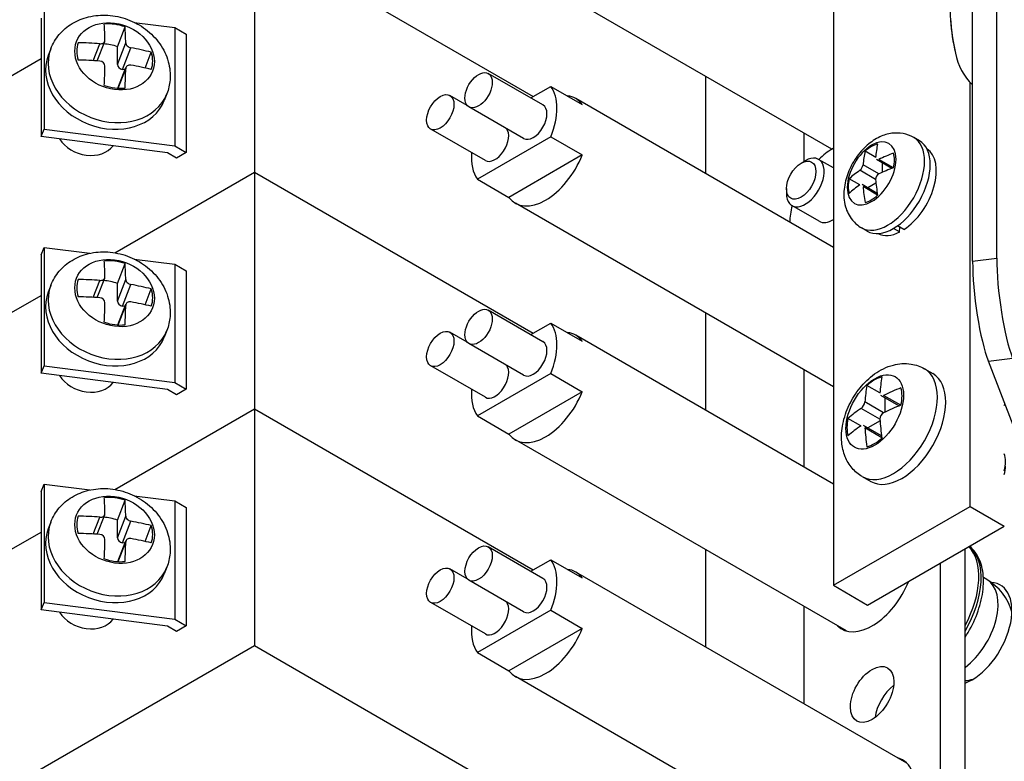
# Model space of a CAD drawing. Header units: inches. Extents: x 0 to 44.1, y 0 to 28.2.
# Tile 16 of 25: x 32.7 to 34.9, y 16.4 to 18.1. Entities that reach past the tile are written whole.
import ezdxf

# ---------------------------------------------------------------- set-up
doc = ezdxf.new("R2010")
doc.units = ezdxf.units.IN
doc.header["$LTSCALE"] = 0.5
doc.header["$MEASUREMENT"] = 0
doc.layers.add('AM_VIS', color=7, linetype='Continuous', lineweight=30)

msp = doc.modelspace()

# ---------------------------------------------------------------- linework, layer by layer
at = {"layer": 'AM_VIS', "color": 31}
for p, q in [((34.8183, 17.5276), (34.8183, 23.1537)), ((34.873, 17.5346), (34.873, 23.1608)), ((34.8183, 17.5276), (34.873, 17.5346)), ((34.8542, 17.3012), (34.9089, 17.3082)), ((34.9139, 17.1471), (34.8542, 17.3012))]:
    msp.add_line(p, q, dxfattribs=at)
at = {"layer": 'AM_VIS', "color": 52}
for p, q in [((34.5034, 21.6165), (34.5034, 16.7941)), ((34.8128, 16.9727), (34.8128, 17.9316)), ((34.5034, 16.7941), (34.8128, 16.9727)), ((34.8128, 16.9727), (34.8901, 16.928)), ((34.5808, 16.7494), (34.8901, 16.928)), ((34.5034, 16.7941), (34.5808, 16.7494))]:
    msp.add_line(p, q, dxfattribs=at)
at = {"layer": 'AM_VIS', "color": 181}
for p, q in [((33.193, 18.2651), (33.8241, 17.9007)), ((32.0607, 17.6113), (32.7102, 17.9864)), ((34.2139, 17.9465), (34.2139, 17.7264))]:
    msp.add_line(p, q, dxfattribs=at)
at = {"layer": 'AM_VIS', "color": 201}
for p, q in [((33.193, 18.2651), (33.8241, 17.9007)), ((33.193, 18.2651), (33.193, 17.7293)), ((32.7168, 18.095), (32.7168, 17.8271)), ((32.7102, 18.078), (32.7102, 17.8101)), ((32.9212, 18.0685), (33.0125, 18.0567)), ((33.0125, 18.0567), (33.0383, 18.0418)), ((33.0125, 18.0567), (33.0125, 17.7888)), ((33.0383, 18.0418), (33.0383, 17.7739)), ((32.0607, 17.6113), (32.7102, 17.9864)), ((32.7102, 17.8101), (32.7168, 17.8271)), ((32.7168, 17.8271), (33.0125, 17.7888)), ((32.9964, 17.7731), (32.7102, 17.8101)), ((33.0125, 17.7888), (33.0383, 17.7739)), ((33.0167, 17.7614), (32.9964, 17.7731)), ((33.0383, 17.7739), (33.0167, 17.7614)), ((32.8771, 17.5469), (33.193, 17.7293)), ((32.8771, 17.5469), (33.193, 17.7293)), ((33.193, 17.7293), (33.8241, 17.3649)), ((33.193, 17.7293), (33.8241, 17.3649)), ((33.193, 17.7293), (33.193, 17.1934)), ((32.7102, 17.5422), (32.7168, 17.5591)), ((32.7102, 17.5422), (32.7102, 17.2743)), ((32.7168, 17.5591), (32.7168, 17.2912)), ((32.7168, 17.5591), (32.8206, 17.5457)), ((32.9212, 17.5327), (33.0125, 17.5209)), ((33.0125, 17.5209), (33.0383, 17.506)), ((33.0125, 17.5209), (33.0125, 17.253)), ((33.0383, 17.506), (33.0383, 17.2381)), ((32.0607, 17.0755), (32.7102, 17.4505)), ((32.0607, 17.0755), (32.7102, 17.4505)), ((34.2139, 17.4107), (34.2139, 17.1906)), ((32.7102, 17.2743), (32.7168, 17.2912)), ((32.9964, 17.2373), (32.7102, 17.2743)), ((32.7168, 17.2912), (33.0125, 17.253)), ((33.0125, 17.253), (33.0383, 17.2381)), ((33.0167, 17.2256), (32.9964, 17.2373)), ((33.0383, 17.2381), (33.0167, 17.2256)), ((32.8771, 17.0111), (33.193, 17.1934)), ((32.8771, 17.0111), (33.193, 17.1934)), ((33.193, 17.1934), (33.8241, 16.8291)), ((33.193, 17.1934), (33.8241, 16.8291)), ((33.193, 17.1934), (33.193, 16.6576)), ((32.7102, 17.0064), (32.7168, 17.0233)), ((32.7102, 17.0064), (32.7102, 16.7385)), ((32.7168, 17.0233), (32.7168, 16.7554)), ((32.7168, 17.0233), (32.8206, 17.0099)), ((32.9212, 16.9969), (33.0125, 16.9851)), ((33.0125, 16.9851), (33.0383, 16.9702)), ((33.0125, 16.9851), (33.0125, 16.7172)), ((33.0383, 16.9702), (33.0383, 16.7023)), ((32.0607, 16.5397), (32.7102, 16.9147)), ((32.0607, 16.5397), (32.7102, 16.9147)), ((34.2139, 16.8748), (34.2139, 16.6547)), ((32.7102, 16.7385), (32.7168, 16.7554)), ((32.9964, 16.7014), (32.7102, 16.7385)), ((32.7168, 16.7554), (33.0125, 16.7172)), ((33.0125, 16.7172), (33.0383, 16.7023)), ((33.0167, 16.6898), (32.9964, 16.7014)), ((33.0383, 16.7023), (33.0167, 16.6898)), ((32.0607, 16.0039), (33.193, 16.6576)), ((33.193, 16.6576), (34.2139, 16.0682))]:
    msp.add_line(p, q, dxfattribs=at)
at = {"layer": 'AM_VIS', "color": 132}
for p, q in [((34.4999, 17.7814), (33.7836, 18.1949)), ((32.8828, 18.0133), (32.9002, 18.0583)), ((32.7322, 18.0088), (32.7263, 17.9937)), ((32.8282, 17.9818), (32.843, 18.02)), ((32.8371, 17.9812), (32.8543, 18.0256)), ((32.8828, 17.9735), (32.9017, 18.0222)), ((32.8828, 17.9735), (32.8828, 18.0133)), ((32.8945, 17.9622), (32.9134, 18.0109)), ((32.9456, 17.9651), (32.9595, 18.001)), ((32.8841, 17.9194), (32.9023, 17.9663)), ((32.8846, 17.9194), (32.9017, 17.9634)), ((32.9004, 17.9614), (32.8945, 17.9622)), ((33.846, 17.8815), (33.7222, 17.9529)), ((33.8183, 17.8974), (33.8638, 17.9237)), ((33.8638, 17.9237), (33.935, 17.8826)), ((32.9948, 17.9069), (32.989, 17.8919)), ((33.6746, 17.8804), (33.6356, 17.9029)), ((34.5034, 17.5592), (33.9203, 17.8959)), ((33.8022, 17.8057), (33.6785, 17.8771)), ((33.7156, 17.7557), (33.5919, 17.8271)), ((33.8638, 17.8094), (33.6977, 17.7135)), ((33.8638, 17.8094), (33.935, 17.7683)), ((33.935, 17.7683), (33.7689, 17.6724)), ((33.6977, 17.7135), (33.7689, 17.6724)), ((34.5034, 17.2435), (33.7836, 17.6591)), ((32.8828, 17.4775), (32.9002, 17.5225)), ((32.7322, 17.4729), (32.7263, 17.4579)), ((32.8282, 17.446), (32.843, 17.4842)), ((32.8371, 17.4454), (32.8543, 17.4898)), ((32.8828, 17.4377), (32.9017, 17.4864)), ((32.8828, 17.4377), (32.8828, 17.4775)), ((32.8945, 17.4264), (32.9134, 17.4751)), ((32.9456, 17.4293), (32.9595, 17.4652)), ((32.8841, 17.3836), (32.9023, 17.4305)), ((32.8846, 17.3835), (32.9017, 17.4275)), ((32.9004, 17.4256), (32.8945, 17.4264)), ((33.846, 17.3456), (33.7222, 17.4171)), ((33.8183, 17.3616), (33.8638, 17.3879)), ((33.8638, 17.3879), (33.935, 17.3468)), ((32.9948, 17.3711), (32.989, 17.356)), ((33.6746, 17.3446), (33.6356, 17.3671)), ((34.5034, 17.0234), (33.9203, 17.3601)), ((33.8022, 17.2699), (33.6785, 17.3413)), ((33.7156, 17.2199), (33.5919, 17.2913)), ((33.8638, 17.2735), (33.6977, 17.1777)), ((33.8638, 17.2735), (33.935, 17.2325)), ((34.7097, 17.2842), (34.7285, 17.2733)), ((33.935, 17.2325), (33.7689, 17.1366)), ((34.6086, 17.2295), (34.5793, 17.2464)), ((34.617, 17.1848), (34.5745, 17.2093)), ((34.6515, 17.2001), (34.6107, 17.2236)), ((34.6557, 17.2018), (34.617, 17.2241)), ((34.6201, 17.2182), (34.6201, 17.1863)), ((34.6085, 17.1701), (34.566, 17.1946)), ((33.6977, 17.1777), (33.7689, 17.1366)), ((34.5656, 17.1551), (34.5363, 17.172)), ((34.6088, 17.1667), (34.5811, 17.1507)), ((34.6125, 17.1326), (34.5718, 17.1561)), ((34.6132, 17.1281), (34.5745, 17.1505)), ((34.5328, 16.6907), (33.7836, 17.1233)), ((34.5688, 17.0402), (34.5877, 17.0293)), ((32.8828, 16.9417), (32.9002, 16.9866)), ((32.7322, 16.9371), (32.7263, 16.9221)), ((32.8282, 16.9102), (32.843, 16.9484)), ((32.8371, 16.9096), (32.8543, 16.954)), ((32.8828, 16.9019), (32.9017, 16.9506)), ((32.8828, 16.9019), (32.8828, 16.9417)), ((32.8945, 16.8905), (32.9134, 16.9393)), ((32.9456, 16.8934), (32.9595, 16.9293)), ((32.8841, 16.8477), (32.9023, 16.8947)), ((32.8846, 16.8477), (32.9017, 16.8917)), ((32.9004, 16.8898), (32.8945, 16.8905)), ((33.846, 16.8098), (33.7222, 16.8813)), ((33.8183, 16.8258), (33.8638, 16.852)), ((33.8638, 16.852), (33.935, 16.8109)), ((32.9948, 16.8352), (32.989, 16.8202)), ((33.6746, 16.8088), (33.6356, 16.8313)), ((34.6696, 16.3917), (33.9203, 16.8242)), ((33.8022, 16.734), (33.6785, 16.8055)), ((34.8505, 16.8071), (34.8428, 16.8116)), ((33.7156, 16.684), (33.5919, 16.7555)), ((33.8638, 16.7377), (33.6977, 16.6418)), ((33.8638, 16.7377), (33.935, 16.6966)), ((33.935, 16.6966), (33.7689, 16.6007)), ((33.6977, 16.6418), (33.7689, 16.6007)), ((34.5328, 16.1549), (33.7836, 16.5874))]:
    msp.add_line(p, q, dxfattribs=at)
at = {"layer": 'AM_VIS', "color": 161}
for p, q in [((34.4363, 17.8181), (34.4363, 17.7534)), ((34.698, 17.8005), (34.685, 17.808)), ((34.599, 17.7629), (34.5749, 17.7767)), ((34.6061, 17.7254), (34.5704, 17.746)), ((34.6354, 17.7379), (34.6007, 17.758)), ((34.639, 17.7393), (34.6061, 17.7583)), ((34.6139, 17.7504), (34.6139, 17.729)), ((34.5989, 17.713), (34.5633, 17.7336)), ((34.5629, 17.7005), (34.5389, 17.7143)), ((34.6027, 17.6813), (34.5681, 17.7014)), ((34.6034, 17.6776), (34.5704, 17.6966)), ((34.5997, 17.7045), (34.5812, 17.6938)), ((34.5799, 17.5959), (34.5669, 17.6034)), ((34.4363, 17.2823), (34.4363, 17.0622)), ((34.8013, 16.0684), (34.8013, 16.8767)), ((34.7456, 16.1006), (34.7456, 16.8446)), ((34.4363, 16.7464), (34.4363, 16.5264))]:
    msp.add_line(p, q, dxfattribs=at)
at = {"layer": 'AM_VIS', "color": 33}
for p, q in [((34.5012, 17.7822), (34.5034, 17.7834)), ((34.5026, 17.5597), (34.5034, 17.5602))]:
    msp.add_line(p, q, dxfattribs=at)
at = {"layer": 'AM_VIS', "color": 203}
for p, q in [((34.4304, 17.75), (34.4397, 17.7554)), ((34.5034, 17.739), (34.4699, 17.7583)), ((34.397, 17.6921), (34.397, 17.6814)), ((34.471, 17.6183), (34.4095, 17.6538))]:
    msp.add_line(p, q, dxfattribs=at)
at = {"layer": 'AM_VIS', "color": 73}
for p, q in [((34.6629, 17.5997), (34.6486, 17.6079)), ((34.6533, 17.5941), (34.6539, 17.6049)), ((34.6533, 17.5941), (34.6395, 17.6021))]:
    msp.add_line(p, q, dxfattribs=at)
at = {"layer": 'AM_VIS', "color": 132}
for centre, radius, start, end in [((35.2136, 18.1028), 0.4463, 183.7836, 193.4691), ((34.9021, 18.0187), 0.124, 189.1694, 227.5046), ((32.8427, 17.9686), 0.0121, 3.6546, 88.327), ((32.8427, 17.4328), 0.0121, 3.6546, 88.327), ((34.5526, 17.2122), 0.0221, 307.3443, 352.6557), ((34.625, 17.1704), 0.0165, 118.9316, 181.0684), ((32.8427, 16.897), 0.0121, 3.6546, 88.327), ((34.789, 16.7007), 0.1229, 15.753, 60), ((34.789, 16.7007), 0.1229, 275.7508, 284.247)]:
    msp.add_arc(centre, radius, start, end, dxfattribs=at)
at = {"layer": 'AM_VIS', "color": 161}
for centre, radius, start, end in [((34.5516, 17.7486), 0.019, 307.9516, 352.0484), ((34.6125, 17.7134), 0.0136, 118.3467, 181.6533)]:
    msp.add_arc(centre, radius, start, end, dxfattribs=at)
at = {"layer": 'AM_VIS', "color": 132}
for centre, major_axis, ratio, start_param, end_param in [((32.8766, 17.9916), (0.086, -0.0334), 0.796765, 1.870511, 8.153696), ((34.7876, 18.0478), (0.0118, -0.0915), 0.178415, 4.172519, 5.252259), ((32.8768, 17.9921), (0.0822, -0.0319), 0.796765, 1.594284, 2.146737), ((32.7577, 17.7486), (-0.0571, -0.4419), 0.178415, 2.278879, 2.389368), ((32.8047, 17.7426), (-0.0571, -0.4419), 0.178415, 2.278879, 2.389368), ((32.8635, 17.9578), (0.1313, -0.0509), 0.796765, 3.141593, 6.283185), ((32.8768, 17.9921), (0.0822, -0.0319), 0.796765, 3.16508, 3.717534), ((32.7812, 17.7652), (0.4456, 0), 0.57735, 1.431532, 1.54202), ((32.8593, 17.9471), (0.0822, -0.0319), 0.796765, 1.594284, 1.955488), ((32.7812, 17.7652), (0.4456, 0), 0.57735, 1.158993, 1.269481), ((32.8577, 17.9428), (0.1313, -0.0509), 0.796765, 3.141593, 6.283185), ((32.7812, 17.726), (0.4456, 0), 0.57735, 1.431532, 1.54202), ((32.8768, 17.9921), (0.0822, -0.0319), 0.796765, 0.023488, 0.575941), ((32.7577, 17.7486), (-0.0571, -0.4419), 0.178415, 2.00634, 2.116829), ((32.8945, 17.972), (0.0112, -0.0043), 0.796765, 3.441307, 5.012103), ((32.8047, 17.7426), (-0.0571, -0.4419), 0.178415, 2.00634, 2.116829), ((32.7812, 17.726), (0.4456, 0), 0.57735, 1.158993, 1.269481), ((33.7004, 17.915), (0.0219, 0.0379), 0.57735, 2.356194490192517, 8.639379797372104), ((32.8768, 17.9921), (0.0822, -0.0319), 0.796765, 4.735877, 5.28833), ((33.7808, 17.8186), (0.0684, 0.1184), 0.57735, 4.960276, 6.035299), ((33.6137, 17.865), (0.0219, 0.0379), 0.57735, 2.356194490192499, 8.639379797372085), ((33.8519, 17.7775), (0.0684, 0.1184), 0.57735, 6.035299, 6.531072), ((33.8241, 17.8436), (0.0219, 0.0379), 0.57735, 3.141593, 6.283185), ((33.7375, 17.7936), (0.0219, 0.0379), 0.57735, 3.141593, 6.082343), ((32.8125, 17.8265), (0.0669, -0.0259), 0.796765, 3.970533, 6.053674), ((33.7808, 17.8186), (0.0684, 0.1184), 0.57735, 2.261116, 2.893706), ((33.8519, 17.7775), (0.0684, 0.1184), 0.57735, 2.893706, 4.960276), ((32.8766, 17.4558), (0.086, -0.0334), 0.796765, 1.870511, 8.153696), ((32.8768, 17.4562), (0.0822, -0.0319), 0.796765, 1.594284, 2.146737), ((32.7577, 17.2128), (-0.0571, -0.4419), 0.178415, 2.278879, 2.389368), ((32.8047, 17.2067), (-0.0571, -0.4419), 0.178415, 2.278879, 2.389368), ((32.8635, 17.422), (0.1313, -0.0509), 0.796765, 3.141593, 6.283185), ((32.8768, 17.4562), (0.0822, -0.0319), 0.796765, 3.16508, 3.717534), ((32.7812, 17.2294), (0.4456, 0), 0.57735, 1.431532, 1.54202), ((32.8593, 17.4113), (0.0822, -0.0319), 0.796765, 1.594284, 1.955488), ((32.7812, 17.2294), (0.4456, 0), 0.57735, 1.158993, 1.269481), ((32.8577, 17.407), (0.1313, -0.0509), 0.796765, 3.141593, 6.283185), ((32.8768, 17.4562), (0.0822, -0.0319), 0.796765, 0.023488, 0.575941), ((32.7812, 17.1901), (0.4456, 0), 0.57735, 1.431532, 1.54202), ((32.7577, 17.2128), (-0.0571, -0.4419), 0.178415, 2.00634, 2.116829), ((32.8945, 17.4362), (0.0112, -0.0043), 0.796765, 3.441307, 5.012103), ((32.8047, 17.2067), (-0.0571, -0.4419), 0.178415, 2.00634, 2.116829), ((32.7812, 17.1901), (0.4456, 0), 0.57735, 1.158993, 1.269481), ((33.7004, 17.3792), (0.0219, 0.0379), 0.57735, 2.356194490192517, 8.639379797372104), ((32.8768, 17.4562), (0.0822, -0.0319), 0.796765, 4.735877, 5.28833), ((33.7808, 17.2828), (0.0684, 0.1184), 0.57735, 4.960276, 6.035299), ((33.6137, 17.3292), (0.0219, 0.0379), 0.57735, 2.356194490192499, 8.639379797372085), ((33.8519, 17.2417), (0.0684, 0.1184), 0.57735, 6.035299, 6.531072), ((33.8241, 17.3078), (0.0219, 0.0379), 0.57735, 3.141593, 6.283185), ((33.7375, 17.2577), (0.0219, 0.0379), 0.57735, 3.141593, 6.082343), ((34.5969, 17.1866), (0.0461, 0.0799), 0.57735, 2.356194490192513, 8.639379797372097), ((34.6392, 17.1622), (0.0704, 0.122), 0.57735, 3.141593, 6.283185), ((34.6581, 17.1513), (0.0704, 0.122), 0.57735, 3.141593, 6.283185), ((32.8125, 17.2906), (0.0669, -0.0259), 0.796765, 3.970533, 6.053674), ((34.5963, 17.187), (0.0441, 0.0763), 0.57735, 0.509172, 1.061625), ((34.9226, 17.0182), (0.2228, -0.3859), 0.57735, 3.735477, 3.845965), ((33.7808, 17.2828), (0.0684, 0.1184), 0.57735, 2.261116, 2.893706), ((33.8519, 17.2417), (0.0684, 0.1184), 0.57735, 2.893706, 4.960276), ((34.8886, 16.9986), (0.2228, -0.3859), 0.57735, 3.735477, 3.845965), ((34.9056, 17.028), (0.4456, 0), 0.57735, 2.164681, 2.275169), ((34.5963, 17.187), (0.0441, 0.0763), 0.57735, 5.221561, 5.774014), ((34.9056, 17.028), (0.4456, 0), 0.57735, 2.43722, 2.547708), ((34.9056, 16.9888), (0.4456, 0), 0.57735, 2.164681, 2.275169), ((34.5963, 17.187), (0.0441, 0.0763), 0.57735, 2.079968, 2.632421), ((34.9226, 17.0182), (0.2228, -0.3859), 0.57735, 4.008016, 4.118505), ((34.9056, 16.9888), (0.4456, 0), 0.57735, 2.43722, 2.547708), ((34.8886, 16.9986), (0.2228, -0.3859), 0.57735, 4.008016, 4.118505), ((34.5963, 17.187), (0.0441, 0.0763), 0.57735, 3.650764, 4.203217), ((34.8422, 17.045), (0.0359, 0.0621), 0.57735, 5.164958, 5.830616), ((34.8515, 17.0397), (0.0293, 0.0508), 0.57735, 5.129196, 5.497787), ((32.8766, 16.9199), (0.086, -0.0334), 0.796765, 1.870511, 8.153696), ((32.8768, 16.9204), (0.0822, -0.0319), 0.796765, 1.594284, 2.146737), ((32.7577, 16.677), (-0.0571, -0.4419), 0.178415, 2.278879, 2.389368), ((32.8047, 16.6709), (-0.0571, -0.4419), 0.178415, 2.278879, 2.389368), ((32.8635, 16.8862), (0.1313, -0.0509), 0.796765, 3.141593, 6.283185), ((32.8768, 16.9204), (0.0822, -0.0319), 0.796765, 3.16508, 3.717534), ((32.7812, 16.6936), (0.4456, 0), 0.57735, 1.431532, 1.54202), ((32.8593, 16.8755), (0.0822, -0.0319), 0.796765, 1.594284, 1.955488), ((32.7812, 16.6936), (0.4456, 0), 0.57735, 1.158993, 1.269481), ((32.8577, 16.8711), (0.1313, -0.0509), 0.796765, 3.141593, 6.283185), ((32.8768, 16.9204), (0.0822, -0.0319), 0.796765, 0.023488, 0.575941), ((32.7812, 16.6543), (0.4456, 0), 0.57735, 1.431532, 1.54202), ((32.7577, 16.677), (-0.0571, -0.4419), 0.178415, 2.00634, 2.116829), ((32.8945, 16.9004), (0.0112, -0.0043), 0.796765, 3.441307, 5.012103), ((32.8047, 16.6709), (-0.0571, -0.4419), 0.178415, 2.00634, 2.116829), ((32.7812, 16.6543), (0.4456, 0), 0.57735, 1.158993, 1.269481), ((33.7004, 16.8434), (0.0219, 0.0379), 0.57735, 2.356194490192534, 8.63937979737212), ((34.7181, 16.7416), (0.0847, 0.1466), 0.57735, 4.69489, 6.179973), ((34.7127, 16.7447), (0.0847, 0.1466), 0.57735, 4.760642, 6.122329), ((32.8768, 16.9204), (0.0822, -0.0319), 0.796765, 4.735877, 5.28833), ((33.7808, 16.7469), (0.0684, 0.1184), 0.57735, 4.960276, 6.035299), ((33.6137, 16.7934), (0.0219, 0.0379), 0.57735, 2.356194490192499, 8.639379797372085), ((33.8519, 16.7058), (0.0684, 0.1184), 0.57735, 6.035299, 6.531072), ((33.8241, 16.7719), (0.0219, 0.0379), 0.57735, 3.141593, 6.283185), ((34.789, 16.7007), (0.0615, 0.1065), 0.57735, 4.069178, 6.283185), ((33.7375, 16.7219), (0.0219, 0.0379), 0.57735, 3.141593, 6.082343), ((32.8125, 16.7548), (0.0669, -0.0259), 0.796765, 3.970533, 6.053674), ((33.7808, 16.7469), (0.0684, 0.1184), 0.57735, 2.261116, 2.893706), ((33.8519, 16.7058), (0.0684, 0.1184), 0.57735, 2.893706, 4.960276)]:
    msp.add_ellipse(centre, major_axis=major_axis, ratio=ratio, start_param=start_param, end_param=end_param, dxfattribs=at)
at = {"layer": 'AM_VIS', "color": 161}
for centre, major_axis, start_param, end_param in [((34.5899, 17.7265), (0.0391, 0.0677), 5.497787, 11.780972), ((34.626, 17.7057), (0.0591, 0.1023), 3.141593, 6.283185), ((34.5892, 17.7269), (0.037, 0.064), 0.509172, 1.061625), ((34.6389, 17.6982), (0.0591, 0.1023), 3.141593, 6.283185), ((34.8295, 17.6046), (0.1638, -0.2836), 3.708089, 3.834521), ((34.801, 17.5881), (0.1638, -0.2836), 3.708089, 3.834521), ((34.8153, 17.6128), (0.3275, 0), 2.137292, 2.263725), ((34.5892, 17.7269), (0.037, 0.064), 5.221561, 5.774014), ((34.8153, 17.5799), (0.3275, 0), 2.137292, 2.263725), ((34.8153, 17.6128), (0.3275, 0), 2.448664, 2.575097), ((34.5892, 17.7269), (0.037, 0.064), 2.079968, 2.632421), ((34.8153, 17.5799), (0.3275, 0), 2.448664, 2.575097), ((34.801, 17.5881), (0.1638, -0.2836), 4.01946, 4.145893), ((34.8295, 17.6046), (0.1638, -0.2836), 4.01946, 4.145893), ((34.5892, 17.7269), (0.037, 0.064), 3.650764, 4.203217), ((34.5909, 16.815), (0.0691, 0.1197), 2.99262, 4.940306), ((34.5909, 16.5471), (0.0348, 0.0602), 2.356194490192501, 8.639379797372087), ((34.6466, 16.5149), (0.0348, 0.0602), 0.928126, 2.213467), ((34.5909, 16.2792), (0.0691, 0.1197), 2.99262, 6.432158)]:
    msp.add_ellipse(centre, major_axis=major_axis, ratio=0.57735, start_param=start_param, end_param=end_param, dxfattribs=at)
at = {"layer": 'AM_VIS', "color": 33}
for major_axis, start_param, end_param in [((0.0684, 0.1184), 0.762661, 0.785398), ((0.0684, 0.1184), 0.785398, 1.113415), ((0.0684, 0.1184), 2.028178, 2.34208), ((0.0302, 0.0523), 3.141593, 3.978498), ((0.0684, 0.1184), 3.941105, 3.949728)]:
    msp.add_ellipse((34.5012, 17.6705), major_axis=major_axis, ratio=0.57735, start_param=start_param, end_param=end_param, dxfattribs=at)
at = {"layer": 'AM_VIS', "color": 203}
for centre, major_axis, start_param, end_param in [((34.4397, 17.7061), (0.0302, 0.0523), 2.356194, 7.068583), ((34.4304, 17.7114), (0.0236, 0.0409), 5.497787, 11.780972), ((34.8171, 17.2202), (0.0638, 0.1105), 4.869806, 4.898938), ((34.8171, 16.6844), (0.0638, 0.1105), 3.750531, 6.569054)]:
    msp.add_ellipse(centre, major_axis=major_axis, ratio=0.57735, start_param=start_param, end_param=end_param, dxfattribs=at)
at = {"layer": 'AM_VIS', "color": 73}
for start_param, end_param in [(3.988318, 6.256067), (3.168711, 3.865663)]:
    msp.add_ellipse((34.6581, 17.6871), major_axis=(0.0553, 0.0959), ratio=0.57735, start_param=start_param, end_param=end_param, dxfattribs=at)
at = {"layer": 'AM_VIS', "color": 31}
for centre in [(34.8542, 17.4351), (34.9089, 17.4422)]:
    msp.add_ellipse(centre, major_axis=(0.021, -0.1627), ratio=0.178415, start_param=4.085331, end_param=5.656128, dxfattribs=at)
at = {"layer": 'AM_VIS', "color": 132}
for points, knots in [([(32.7322, 18.0088), (32.7367, 18.0205), (32.7433, 18.0315), (32.7597, 18.0508), (32.7696, 18.0591), (32.7921, 18.0727), (32.8047, 18.0778), (32.832, 18.0843), (32.8466, 18.0855), (32.8764, 18.0836), (32.8915, 18.0804), (32.9204, 18.0698), (32.9343, 18.0623), (32.959, 18.0437), (32.97, 18.0325), (32.9874, 18.0077), (32.9941, 17.9941), (33.0017, 17.9663), (33.0032, 17.9522), (33.0012, 17.9275), (32.9987, 17.9169), (32.9948, 17.9069)], [5.012103, 5.012103, 5.012103, 5.012103, 5.281642, 5.281642, 5.561119, 5.561119, 5.866609, 5.866609, 6.20289, 6.20289, 6.559829, 6.559829, 6.923255, 6.923255, 7.281578, 7.281578, 7.619357, 7.619357, 7.923284, 7.923284, 8.153696, 8.153696, 8.153696, 8.153696]), ([(32.843, 18.02), (32.8431, 18.02), (32.8431, 18.02), (32.8446, 18.0199), (32.8461, 18.02), (32.8491, 18.0207), (32.8504, 18.0213), (32.8514, 18.022), (32.8525, 18.0228), (32.8534, 18.0237), (32.8545, 18.0259), (32.8548, 18.0271), (32.8548, 18.0283), (32.8548, 18.0283), (32.8548, 18.0283)], [-0.01036497, -0.01036497, -0.01036497, -0.01036497, -0.01034722, -0.01034722, -0.00517361, -0.00517361, 0, 0, 0, 0.00517361, 0.00517361, 0.01034722, 0.01034722, 0.01036497, 0.01036497, 0.01036497, 0.01036497]), ([(32.9017, 18.0222), (32.9017, 18.0222), (32.9017, 18.0222), (32.9017, 18.0211), (32.902, 18.0198), (32.9033, 18.0173), (32.9042, 18.0161), (32.9052, 18.0151), (32.9063, 18.0141), (32.9076, 18.0131), (32.9104, 18.0117), (32.912, 18.0112), (32.9134, 18.0109), (32.9134, 18.0109), (32.9134, 18.0109)], [-0.01036497, -0.01036497, -0.01036497, -0.01036497, -0.01034722, -0.01034722, -0.00517361, -0.00517361, 0, 0, 0, 0.00517361, 0.00517361, 0.01034722, 0.01034722, 0.01036497, 0.01036497, 0.01036497, 0.01036497]), ([(32.7322, 17.4729), (32.7367, 17.4847), (32.7433, 17.4956), (32.7597, 17.515), (32.7696, 17.5233), (32.7921, 17.5369), (32.8047, 17.5419), (32.832, 17.5485), (32.8466, 17.5496), (32.8764, 17.5478), (32.8915, 17.5446), (32.9204, 17.5339), (32.9343, 17.5265), (32.959, 17.5078), (32.97, 17.4967), (32.9874, 17.4718), (32.9941, 17.4583), (33.0017, 17.4304), (33.0032, 17.4164), (33.0012, 17.3917), (32.9987, 17.3811), (32.9948, 17.3711)], [5.012103, 5.012103, 5.012103, 5.012103, 5.281642, 5.281642, 5.561119, 5.561119, 5.866609, 5.866609, 6.20289, 6.20289, 6.559829, 6.559829, 6.923255, 6.923255, 7.281578, 7.281578, 7.619357, 7.619357, 7.923284, 7.923284, 8.153696, 8.153696, 8.153696, 8.153696]), ([(32.9134, 17.4358), (32.9134, 17.4358), (32.9134, 17.4358), (32.912, 17.4361), (32.9104, 17.4361), (32.9076, 17.4356), (32.9063, 17.435), (32.9052, 17.4343), (32.9042, 17.4335), (32.9033, 17.4325), (32.902, 17.4302), (32.9017, 17.4288), (32.9017, 17.4275)], [-0.01036497, -0.01036497, -0.01036497, -0.01036497, -0.01034722, -0.01034722, -0.00517361, -0.00517361, 0, 0, 0, 0.00518252, 0.00518252, 0.01036504, 0.01036504, 0.01036504, 0.01036504]), ([(34.5688, 17.0402), (34.56, 17.0453), (34.5521, 17.0519), (34.5389, 17.0674), (34.5337, 17.0763), (34.5255, 17.0962), (34.5232, 17.1072), (34.5209, 17.1321), (34.522, 17.1458), (34.5277, 17.1741), (34.5327, 17.1886), (34.5459, 17.2161), (34.5541, 17.2291), (34.5732, 17.2528), (34.5841, 17.2635), (34.609, 17.2814), (34.6229, 17.2887), (34.6513, 17.296), (34.6651, 17.2972), (34.6898, 17.2932), (34.7002, 17.2896), (34.7097, 17.2842)], [5.497787, 5.497787, 5.497787, 5.497787, 5.698717, 5.698717, 5.916158, 5.916158, 6.185375, 6.185375, 6.537696, 6.537696, 6.937171, 6.937171, 7.33386, 7.33386, 7.732357, 7.732357, 8.12428, 8.12428, 8.423984, 8.423984, 8.63938, 8.63938, 8.63938, 8.63938]), ([(32.843, 16.9484), (32.8431, 16.9484), (32.8431, 16.9484), (32.8446, 16.9482), (32.8461, 16.9483), (32.8491, 16.9491), (32.8504, 16.9497), (32.8514, 16.9504), (32.8525, 16.9511), (32.8534, 16.9521), (32.8545, 16.9543), (32.8548, 16.9555), (32.8548, 16.9567), (32.8548, 16.9567), (32.8548, 16.9567)], [-0.01036497, -0.01036497, -0.01036497, -0.01036497, -0.01034722, -0.01034722, -0.00517361, -0.00517361, 0, 0, 0, 0.00517361, 0.00517361, 0.01034722, 0.01034722, 0.01036497, 0.01036497, 0.01036497, 0.01036497]), ([(32.9017, 16.9506), (32.9017, 16.9506), (32.9017, 16.9506), (32.9017, 16.9494), (32.902, 16.9481), (32.9033, 16.9456), (32.9042, 16.9444), (32.9052, 16.9434), (32.9063, 16.9424), (32.9076, 16.9415), (32.9104, 16.94), (32.912, 16.9395), (32.9134, 16.9393), (32.9134, 16.9393), (32.9134, 16.9393)], [-0.01036497, -0.01036497, -0.01036497, -0.01036497, -0.01034722, -0.01034722, -0.00517361, -0.00517361, 0, 0, 0, 0.00517361, 0.00517361, 0.01034722, 0.01034722, 0.01036497, 0.01036497, 0.01036497, 0.01036497]), ([(34.8013, 16.6761), (34.8038, 16.6799), (34.8061, 16.6837), (34.8175, 16.7031), (34.8251, 16.7196), (34.8365, 16.7527), (34.8404, 16.7695), (34.8437, 16.8018), (34.8432, 16.8174), (34.8374, 16.8456), (34.8321, 16.8583), (34.8205, 16.874), (34.8161, 16.8786), (34.8112, 16.8825)], [2.262852, 2.262852, 2.262852, 2.262852, 2.345993, 2.345993, 2.679727, 2.679727, 3.014759, 3.014759, 3.352411, 3.352411, 3.681726, 3.681726, 3.840646, 3.840646, 3.840646, 3.840646])]:
    msp.add_open_spline(points, degree=3, knots=knots, dxfattribs=at)
at = {"layer": 'AM_VIS', "color": 132, "extrusion": (-5.9e-14, 1.108e-13, -1)}
msp.add_open_spline([(32.9134, 17.9717), (32.9134, 17.9717), (32.9134, 17.9717), (32.912, 17.9719), (32.9104, 17.9719), (32.9076, 17.9714), (32.9063, 17.9708), (32.9052, 17.9701), (32.9042, 17.9693), (32.9033, 17.9683), (32.902, 17.966), (32.9017, 17.9647), (32.9017, 17.9634)], degree=3, knots=[-0.01036497, -0.01036497, -0.01036497, -0.01036497, -0.01034722, -0.01034722, -0.00517361, -0.00517361, 0, 0, 0, 0.00518252, 0.00518252, 0.01036504, 0.01036504, 0.01036504, 0.01036504], dxfattribs=at)
at = {"layer": 'AM_VIS', "color": 161}
msp.add_open_spline([(34.685, 17.808), (34.6776, 17.8123), (34.6694, 17.8152), (34.6525, 17.8184), (34.6439, 17.8184), (34.626, 17.8161), (34.6169, 17.8132), (34.5979, 17.8044), (34.5885, 17.7979), (34.5703, 17.7821), (34.5618, 17.7723), (34.5473, 17.7512), (34.5413, 17.7399), (34.5321, 17.716), (34.5289, 17.7036), (34.5264, 17.6779), (34.5269, 17.6647), (34.5337, 17.6409), (34.5386, 17.6303), (34.5519, 17.6141), (34.5589, 17.608), (34.5669, 17.6034)], degree=3, knots=[3.926991, 3.926991, 3.926991, 3.926991, 4.127088, 4.127088, 4.343481, 4.343481, 4.611084, 4.611084, 4.962215, 4.962215, 5.363429, 5.363429, 5.762505, 5.762505, 6.163316, 6.163316, 6.556308, 6.556308, 6.854136, 6.854136, 7.068583, 7.068583, 7.068583, 7.068583], dxfattribs=at)
at = {"layer": 'AM_VIS', "color": 132, "extrusion": (1.706e-13, -2.718e-13, -1)}
msp.add_open_spline([(32.843, 17.4842), (32.8431, 17.4842), (32.8431, 17.4842), (32.8446, 17.4841), (32.8461, 17.4842), (32.8491, 17.4849), (32.8504, 17.4855), (32.8514, 17.4862), (32.8525, 17.487), (32.8534, 17.4879), (32.8545, 17.4901), (32.8548, 17.4913), (32.8548, 17.4925), (32.8548, 17.4925), (32.8548, 17.4925)], degree=3, knots=[-0.01036497, -0.01036497, -0.01036497, -0.01036497, -0.01034722, -0.01034722, -0.00517361, -0.00517361, 0, 0, 0, 0.00517361, 0.00517361, 0.01034722, 0.01034722, 0.01036497, 0.01036497, 0.01036497, 0.01036497], dxfattribs=at)
at = {"layer": 'AM_VIS', "color": 132, "extrusion": (3.78e-14, 4.23e-14, -1)}
msp.add_open_spline([(32.9017, 17.4864), (32.9017, 17.4864), (32.9017, 17.4864), (32.9017, 17.4852), (32.902, 17.484), (32.9033, 17.4815), (32.9042, 17.4803), (32.9052, 17.4793), (32.9063, 17.4783), (32.9076, 17.4773), (32.9104, 17.4759), (32.912, 17.4754), (32.9134, 17.4751), (32.9134, 17.4751), (32.9134, 17.4751)], degree=3, knots=[-0.01036497, -0.01036497, -0.01036497, -0.01036497, -0.01034722, -0.01034722, -0.00517361, -0.00517361, 0, 0, 0, 0.00517361, 0.00517361, 0.01034722, 0.01034722, 0.01036497, 0.01036497, 0.01036497, 0.01036497], dxfattribs=at)
at = {"layer": 'AM_VIS', "color": 132, "extrusion": (5e-16, 1.6e-15, -1)}
msp.add_open_spline([(32.7322, 16.9371), (32.7367, 16.9489), (32.7433, 16.9598), (32.7597, 16.9792), (32.7696, 16.9874), (32.7921, 17.0011), (32.8047, 17.0061), (32.832, 17.0127), (32.8466, 17.0138), (32.8764, 17.012), (32.8915, 17.0087), (32.9204, 16.9981), (32.9343, 16.9906), (32.959, 16.972), (32.97, 16.9609), (32.9874, 16.936), (32.9941, 16.9224), (33.0017, 16.8946), (33.0032, 16.8806), (33.0012, 16.8559), (32.9987, 16.8453), (32.9948, 16.8352)], degree=3, knots=[5.012103, 5.012103, 5.012103, 5.012103, 5.281642, 5.281642, 5.561119, 5.561119, 5.866609, 5.866609, 6.20289, 6.20289, 6.559829, 6.559829, 6.923255, 6.923255, 7.281578, 7.281578, 7.619357, 7.619357, 7.923284, 7.923284, 8.153696, 8.153696, 8.153696, 8.153696], dxfattribs=at)
at = {"layer": 'AM_VIS', "color": 132, "extrusion": (-1.268e-13, 2.381e-13, -1)}
msp.add_open_spline([(32.9134, 16.9), (32.9134, 16.9), (32.9134, 16.9), (32.912, 16.9003), (32.9104, 16.9003), (32.9076, 16.8997), (32.9063, 16.8992), (32.9052, 16.8984), (32.9042, 16.8977), (32.9033, 16.8967), (32.902, 16.8943), (32.9017, 16.893), (32.9017, 16.8917)], degree=3, knots=[-0.01036497, -0.01036497, -0.01036497, -0.01036497, -0.01034722, -0.01034722, -0.00517361, -0.00517361, 0, 0, 0, 0.00518252, 0.00518252, 0.01036504, 0.01036504, 0.01036504, 0.01036504], dxfattribs=at)

doc.saveas('drawing.dxf')
